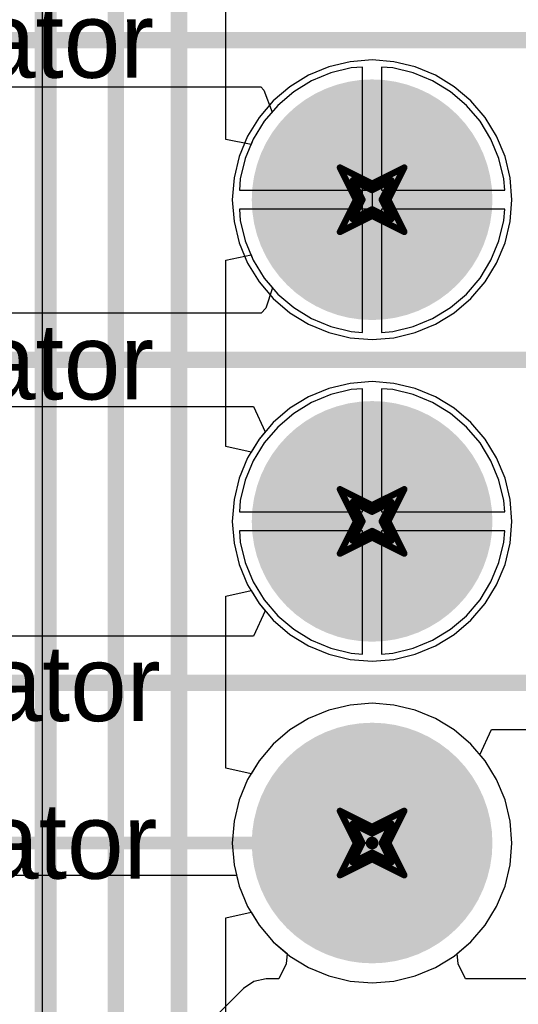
# Model space of a CAD drawing. Header units: millimetres. Extents: x 138 to 555, y 26 to 334.
# Tile 83 of 256: x 340 to 344, y 103 to 111. Entities that reach past the tile are written whole.
import ezdxf

# ---------------------------------------------------------------- set-up
doc = ezdxf.new("R2010")
doc.units = ezdxf.units.MM
for name, color, linetype in [('BottomLayer', 5, 'Continuous'), ('BottomSolder', 6, 'Continuous'), ('DrillDrawing', 1, 'Continuous'), ('Mechanical27', 56, 'Continuous'), ('MidLayer1', 16, 'Continuous'), ('MidLayer2', 76, 'Continuous'), ('MidLayer3', 90, 'Continuous'), ('MidLayer4', 156, 'Continuous'), ('MultiLayer', 9, 'Continuous'), ('PadHoleLayer', 156, 'Continuous'), ('TopLayer', 1, 'Continuous'), ('TopOverlay', 2, 'Continuous'), ('TopSolder', 216, 'Continuous')]:
    doc.layers.add(name, color=color, linetype=linetype)

# ---------------------------------------------------------------- blocks, each defined once
blk = doc.blocks.new('CON_SAMTEC_TST_117_01_T_D_519')
at = {"layer": 'BottomLayer', "const_width": 0.9}
for points in [[(9.71, 1.27, 1), (10.61, 1.27, 1)], [(12.25, 1.27, 1), (13.15, 1.27, 1)], [(14.79, 1.27, 1), (15.69, 1.27, 1)]]:
    blk.add_lwpolyline(points, format="xyb", close=True, dxfattribs=at)
at = {"layer": 'BottomSolder', "const_width": 0.95}
for points in [[(9.685, 1.27, 1), (10.635, 1.27, 1)], [(12.225, 1.27, 1), (13.175, 1.27, 1)], [(14.765, 1.27, 1), (15.715, 1.27, 1)]]:
    blk.add_lwpolyline(points, format="xyb", close=True, dxfattribs=at)
at = {"layer": 'Mechanical27', "const_width": 0.01}
blk.add_lwpolyline([(-24.8285, 3.8735), (24.8285, 3.8735)], dxfattribs=at)
at = {"layer": 'MidLayer1', "const_width": 0.9}
for points in [[(9.71, 1.27, 1), (10.61, 1.27, 1)], [(12.25, 1.27, 1), (13.15, 1.27, 1)], [(14.79, 1.27, 1), (15.69, 1.27, 1)]]:
    blk.add_lwpolyline(points, format="xyb", close=True, dxfattribs=at)
at = {"layer": 'MidLayer2', "const_width": 0.9}
for points in [[(9.71, 1.27, 1), (10.61, 1.27, 1)], [(12.25, 1.27, 1), (13.15, 1.27, 1)], [(14.79, 1.27, 1), (15.69, 1.27, 1)]]:
    blk.add_lwpolyline(points, format="xyb", close=True, dxfattribs=at)
at = {"layer": 'MidLayer3', "const_width": 0.9}
for points in [[(9.71, 1.27, 1), (10.61, 1.27, 1)], [(12.25, 1.27, 1), (13.15, 1.27, 1)], [(14.79, 1.27, 1), (15.69, 1.27, 1)]]:
    blk.add_lwpolyline(points, format="xyb", close=True, dxfattribs=at)
at = {"layer": 'MidLayer4', "const_width": 0.9}
for points in [[(9.71, 1.27, 1), (10.61, 1.27, 1)], [(12.25, 1.27, 1), (13.15, 1.27, 1)], [(14.79, 1.27, 1), (15.69, 1.27, 1)]]:
    blk.add_lwpolyline(points, format="xyb", close=True, dxfattribs=at)
at = {"layer": 'MultiLayer', "const_width": 0.9}
for points in [[(9.71, 1.27, 1), (10.61, 1.27, 1)], [(12.25, 1.27, 1), (13.15, 1.27, 1)], [(14.79, 1.27, 1), (15.69, 1.27, 1)]]:
    blk.add_lwpolyline(points, format="xyb", close=True, dxfattribs=at)
at = {"layer": 'PadHoleLayer', "const_width": 0.55}
for points in [[(9.885, 1.27, 1), (10.435, 1.27, 1)], [(12.425, 1.27, 1), (12.975, 1.27, 1)], [(14.965, 1.27, 1), (15.515, 1.27, 1)]]:
    blk.add_lwpolyline(points, format="xyb", close=True, dxfattribs=at)
at = {"layer": 'TopLayer', "const_width": 0.9}
for points in [[(9.71, 1.27, 1), (10.61, 1.27, 1)], [(12.25, 1.27, 1), (13.15, 1.27, 1)], [(14.79, 1.27, 1), (15.69, 1.27, 1)]]:
    blk.add_lwpolyline(points, format="xyb", close=True, dxfattribs=at)
at = {"layer": 'TopOverlay', "const_width": 0.12}
blk.add_lwpolyline([(-24.8285, 3.8735), (24.8285, 3.8735)], dxfattribs=at)
at = {"layer": 'TopSolder', "const_width": 0.95}
for points in [[(9.685, 1.27, 1), (10.635, 1.27, 1)], [(12.225, 1.27, 1), (13.175, 1.27, 1)], [(14.765, 1.27, 1), (15.715, 1.27, 1)]]:
    blk.add_lwpolyline(points, format="xyb", close=True, dxfattribs=at)

msp = doc.modelspace()

# ---------------------------------------------------------------- linework, layer by layer
at = {"layer": 'BottomLayer'}
for p, q in [((341.7446, 109.6984), (341.7446, 111.2864)), ((342.7357, 110.2627), (342.575, 110.2241)), ((342.8254, 110.2697), (342.7357, 110.2627)), ((342.8254, 109.2224), (342.8254, 110.2697)), ((343.0652, 110.2627), (342.9754, 110.2697)), ((342.9754, 110.2697), (342.9754, 109.2974)), ((343.2259, 110.2241), (343.0652, 110.2627)), ((342.575, 110.2241), (342.4223, 110.1608)), ((343.3786, 110.1608), (343.2259, 110.2241)), ((342.4223, 110.1608), (342.2814, 110.0745)), ((343.5195, 110.0745), (343.3786, 110.1608)), ((342.2814, 110.0745), (342.1557, 109.9671)), ((343.6452, 109.9671), (343.5195, 110.0745)), ((342.1557, 109.9671), (342.0484, 109.8415)), ((343.7525, 109.8415), (343.6452, 109.9671)), ((342.0484, 109.8415), (341.962, 109.7006)), ((343.8389, 109.7006), (343.7525, 109.8415)), ((341.9446, 109.6586), (341.7446, 109.6984)), ((341.962, 109.7006), (341.9446, 109.6586)), ((343.9022, 109.5479), (343.8389, 109.7006)), ((343.9407, 109.3872), (343.9022, 109.5479)), ((343.9478, 109.2974), (343.9407, 109.3872)), ((342.9754, 109.2974), (343.9478, 109.2974)), ((342.8254, 108.175), (342.8254, 109.2224)), ((343.9478, 109.1474), (342.9754, 109.1474)), ((342.9754, 109.1474), (342.9754, 108.175)), ((343.9407, 109.0576), (343.9478, 109.1474)), ((343.9022, 108.8969), (343.9407, 109.0576)), ((343.8389, 108.7442), (343.9022, 108.8969)), ((341.7446, 108.7464), (341.9446, 108.7862)), ((341.9446, 108.7862), (341.962, 108.7442)), ((341.7446, 107.2742), (341.7446, 108.7464)), ((341.962, 108.7442), (342.0484, 108.6033)), ((343.7525, 108.6033), (343.8389, 108.7442)), ((342.0484, 108.6033), (342.1557, 108.4776)), ((343.6452, 108.4776), (343.7525, 108.6033)), ((342.1557, 108.4776), (342.2814, 108.3703)), ((343.5195, 108.3703), (343.6452, 108.4776)), ((342.2814, 108.3703), (342.4223, 108.2839)), ((343.3786, 108.2839), (343.5195, 108.3703)), ((342.4223, 108.2839), (342.575, 108.2207)), ((343.2259, 108.2207), (343.3786, 108.2839)), ((342.575, 108.2207), (342.7357, 108.1821)), ((342.7357, 108.1821), (342.8254, 108.175)), ((342.9754, 108.175), (343.0652, 108.1821)), ((343.0652, 108.1821), (343.2259, 108.2207)), ((342.7278, 107.7722), (342.5595, 107.7318)), ((342.9005, 107.7858), (342.7278, 107.7722)), ((343.0731, 107.7722), (342.9005, 107.7858)), ((343.2414, 107.7318), (343.0731, 107.7722)), ((342.5595, 107.7318), (342.3995, 107.6655)), ((343.4014, 107.6655), (343.2414, 107.7318)), ((342.3995, 107.6655), (342.2519, 107.5751)), ((343.549, 107.5751), (343.4014, 107.6655)), ((342.2519, 107.5751), (342.1202, 107.4626)), ((343.6807, 107.4626), (343.549, 107.5751)), ((342.1202, 107.4626), (342.0078, 107.331)), ((343.7931, 107.331), (343.6807, 107.4626)), ((342.0078, 107.331), (341.9446, 107.2279)), ((343.8836, 107.1833), (343.7931, 107.331)), ((341.9446, 107.2279), (341.7446, 107.2742)), ((343.9499, 107.0234), (343.8836, 107.1833)), ((343.9903, 106.855), (343.9499, 107.0234)), ((344.0039, 106.6824), (343.9903, 106.855)), ((343.9903, 106.5098), (344.0039, 106.6824)), ((343.9499, 106.3414), (343.9903, 106.5098)), ((343.8836, 106.1815), (343.9499, 106.3414)), ((341.7446, 106.0906), (341.9446, 106.1369)), ((341.9446, 106.1369), (342.0078, 106.0338)), ((343.7931, 106.0338), (343.8836, 106.1815)), ((341.7446, 104.7342), (341.7446, 106.0906)), ((342.0078, 106.0338), (342.1202, 105.9022)), ((343.6807, 105.9022), (343.7931, 106.0338)), ((342.1202, 105.9022), (342.2519, 105.7897)), ((343.549, 105.7897), (343.6807, 105.9022)), ((342.2519, 105.7897), (342.3995, 105.6993)), ((343.4014, 105.6993), (343.549, 105.7897)), ((342.3995, 105.6993), (342.5595, 105.633)), ((343.2414, 105.633), (343.4014, 105.6993)), ((342.5595, 105.633), (342.7278, 105.5926)), ((342.7278, 105.5926), (342.9005, 105.579)), ((342.9005, 105.579), (343.0731, 105.5926)), ((343.0731, 105.5926), (343.2414, 105.633)), ((342.7278, 105.2322), (342.5595, 105.1918)), ((342.9005, 105.2458), (342.7278, 105.2322)), ((343.0731, 105.2322), (342.9005, 105.2458)), ((343.2414, 105.1918), (343.0731, 105.2322)), ((342.3995, 105.1255), (342.2519, 105.0351)), ((342.5595, 105.1918), (342.3995, 105.1255)), ((343.4014, 105.1255), (343.2414, 105.1918)), ((343.549, 105.0351), (343.4014, 105.1255)), ((342.2519, 105.0351), (342.1202, 104.9226)), ((343.6807, 104.9226), (343.549, 105.0351)), ((342.1202, 104.9226), (342.0078, 104.791)), ((343.7931, 104.791), (343.6807, 104.9226)), ((341.9446, 104.6879), (341.7446, 104.7342)), ((342.0078, 104.791), (341.9446, 104.6879)), ((343.8836, 104.6433), (343.7931, 104.791)), ((343.9499, 104.4834), (343.8836, 104.6433)), ((343.9903, 104.315), (343.9499, 104.4834)), ((344.0039, 104.1424), (343.9903, 104.315)), ((343.9903, 103.9698), (344.0039, 104.1424)), ((343.9499, 103.8014), (343.9903, 103.9698)), ((343.8836, 103.6415), (343.9499, 103.8014)), ((341.7446, 103.5506), (341.9446, 103.5969)), ((341.9446, 103.5969), (342.0078, 103.4938)), ((343.7931, 103.4938), (343.8836, 103.6415)), ((341.7446, 102.0784), (341.7446, 103.5506)), ((342.0078, 103.4938), (342.1202, 103.3622)), ((343.6807, 103.3622), (343.7931, 103.4938)), ((342.1202, 103.3622), (342.2519, 103.2497)), ((343.549, 103.2497), (343.6807, 103.3622)), ((342.2519, 103.2497), (342.3995, 103.1593)), ((343.4014, 103.1593), (343.549, 103.2497)), ((342.3995, 103.1593), (342.5595, 103.093)), ((343.2414, 103.093), (343.4014, 103.1593)), ((342.5595, 103.093), (342.7278, 103.0526)), ((342.7278, 103.0526), (342.9005, 103.039)), ((342.9005, 103.039), (343.0731, 103.0526)), ((343.0731, 103.0526), (343.2414, 103.093))]:
    msp.add_line(p, q, dxfattribs=at)
at = {"layer": 'BottomLayer', "const_width": 0.13}
for points in [[(340.3459, 91.9588), (340.3459, 126.6353)], [(340.8769, 93.5957), (340.8769, 126.2811)], [(341.3765, 95.8438), (341.3765, 125.9243)]]:
    msp.add_lwpolyline(points, dxfattribs=at)
at = {"layer": 'DrillDrawing', "const_width": 0.0508}
for points in [[(342.6465, 109.4764), (342.9005, 109.3494)], [(342.6465, 109.4764), (342.7735, 109.2224)], [(342.9005, 109.3494), (343.1545, 109.4764)], [(343.0275, 109.2224), (343.1545, 109.4764)], [(342.7481, 109.3748), (342.9005, 109.2986)], [(342.7481, 109.3748), (342.8243, 109.2224)], [(342.9005, 109.2986), (343.0529, 109.3748)], [(342.9767, 109.2224), (343.0529, 109.3748)], [(342.6465, 108.9684), (342.7735, 109.2224)], [(342.7481, 109.07), (342.8243, 109.2224)], [(342.9767, 109.2224), (343.0529, 109.07)], [(343.0275, 109.2224), (343.1545, 108.9684)], [(342.7481, 109.07), (342.9005, 109.1462)], [(342.9005, 109.1462), (343.0529, 109.07)], [(342.6465, 108.9684), (342.9005, 109.0954)], [(342.9005, 109.0954), (343.1545, 108.9684)], [(342.6465, 106.9364), (342.9005, 106.8094)], [(342.6465, 106.9364), (342.7735, 106.6824)], [(342.9005, 106.8094), (343.1545, 106.9364)], [(343.0275, 106.6824), (343.1545, 106.9364)], [(342.7481, 106.8348), (342.9005, 106.7586)], [(342.7481, 106.8348), (342.8243, 106.6824)], [(342.9005, 106.7586), (343.0529, 106.8348)], [(342.9767, 106.6824), (343.0529, 106.8348)], [(342.6465, 106.4284), (342.7735, 106.6824)], [(342.7481, 106.53), (342.8243, 106.6824)], [(342.9767, 106.6824), (343.0529, 106.53)], [(343.0275, 106.6824), (343.1545, 106.4284)], [(342.7481, 106.53), (342.9005, 106.6062)], [(342.9005, 106.6062), (343.0529, 106.53)], [(342.6465, 106.4284), (342.9005, 106.5554)], [(342.9005, 106.5554), (343.1545, 106.4284)], [(342.6465, 104.3964), (342.9005, 104.2694)], [(342.6465, 104.3964), (342.7735, 104.1424)], [(342.9005, 104.2694), (343.1545, 104.3964)], [(343.0275, 104.1424), (343.1545, 104.3964)], [(342.7481, 104.2948), (342.9005, 104.2186)], [(342.7481, 104.2948), (342.8243, 104.1424)], [(342.9005, 104.2186), (343.0529, 104.2948)], [(342.9767, 104.1424), (343.0529, 104.2948)], [(342.6465, 103.8884), (342.7735, 104.1424)], [(342.7481, 103.99), (342.8243, 104.1424)], [(342.9767, 104.1424), (343.0529, 103.99)], [(343.0275, 104.1424), (343.1545, 103.8884)], [(342.6465, 103.8884), (342.9005, 104.0154)], [(342.7481, 103.99), (342.9005, 104.0662)], [(342.9005, 104.0662), (343.0529, 103.99)], [(342.9005, 104.0154), (343.1545, 103.8884)]]:
    msp.add_lwpolyline(points, dxfattribs=at)
at = {"layer": 'DrillDrawing', "const_width": 0.0254}
for points in [[(342.6338, 109.4764, 1), (342.6592, 109.4764, 1)], [(342.6338, 109.4764, 1), (342.6592, 109.4764, 1)], [(343.1418, 109.4764, 1), (343.1672, 109.4764, 1)], [(343.1418, 109.4764, 1), (343.1672, 109.4764, 1)], [(342.7354, 109.3748, 1), (342.7608, 109.3748, 1)], [(342.7354, 109.3748, 1), (342.7608, 109.3748, 1)], [(343.0402, 109.3748, 1), (343.0656, 109.3748, 1)], [(343.0402, 109.3748, 1), (343.0656, 109.3748, 1)], [(342.8878, 109.3494, 1), (342.9132, 109.3494, 1)], [(342.8878, 109.3494, 1), (342.9132, 109.3494, 1)], [(342.8878, 109.2986, 1), (342.9132, 109.2986, 1)], [(342.8878, 109.2986, 1), (342.9132, 109.2986, 1)], [(342.7608, 109.2224, 1), (342.7862, 109.2224, 1)], [(342.7608, 109.2224, 1), (342.7862, 109.2224, 1)], [(342.8116, 109.2224, 1), (342.837, 109.2224, 1)], [(342.8116, 109.2224, 1), (342.837, 109.2224, 1)], [(342.964, 109.2224, 1), (342.9894, 109.2224, 1)], [(342.964, 109.2224, 1), (342.9894, 109.2224, 1)], [(343.0148, 109.2224, 1), (343.0402, 109.2224, 1)], [(343.0148, 109.2224, 1), (343.0402, 109.2224, 1)], [(342.8878, 109.1462, 1), (342.9132, 109.1462, 1)], [(342.8878, 109.1462, 1), (342.9132, 109.1462, 1)], [(342.7354, 109.07, 1), (342.7608, 109.07, 1)], [(342.7354, 109.07, 1), (342.7608, 109.07, 1)], [(342.8878, 109.0954, 1), (342.9132, 109.0954, 1)], [(342.8878, 109.0954, 1), (342.9132, 109.0954, 1)], [(343.0402, 109.07, 1), (343.0656, 109.07, 1)], [(343.0402, 109.07, 1), (343.0656, 109.07, 1)], [(342.6338, 108.9684, 1), (342.6592, 108.9684, 1)], [(342.6338, 108.9684, 1), (342.6592, 108.9684, 1)], [(343.1418, 108.9684, 1), (343.1672, 108.9684, 1)], [(343.1418, 108.9684, 1), (343.1672, 108.9684, 1)], [(342.6338, 106.9364, 1), (342.6592, 106.9364, 1)], [(342.6338, 106.9364, 1), (342.6592, 106.9364, 1)], [(343.1418, 106.9364, 1), (343.1672, 106.9364, 1)], [(343.1418, 106.9364, 1), (343.1672, 106.9364, 1)], [(342.7354, 106.8348, 1), (342.7608, 106.8348, 1)], [(342.7354, 106.8348, 1), (342.7608, 106.8348, 1)], [(342.8878, 106.8094, 1), (342.9132, 106.8094, 1)], [(342.8878, 106.8094, 1), (342.9132, 106.8094, 1)], [(343.0402, 106.8348, 1), (343.0656, 106.8348, 1)], [(343.0402, 106.8348, 1), (343.0656, 106.8348, 1)], [(342.8878, 106.7586, 1), (342.9132, 106.7586, 1)], [(342.8878, 106.7586, 1), (342.9132, 106.7586, 1)], [(342.7608, 106.6824, 1), (342.7862, 106.6824, 1)], [(342.7608, 106.6824, 1), (342.7862, 106.6824, 1)], [(342.8116, 106.6824, 1), (342.837, 106.6824, 1)], [(342.8116, 106.6824, 1), (342.837, 106.6824, 1)], [(342.964, 106.6824, 1), (342.9894, 106.6824, 1)], [(342.964, 106.6824, 1), (342.9894, 106.6824, 1)], [(343.0148, 106.6824, 1), (343.0402, 106.6824, 1)], [(343.0148, 106.6824, 1), (343.0402, 106.6824, 1)], [(342.8878, 106.6062, 1), (342.9132, 106.6062, 1)], [(342.8878, 106.6062, 1), (342.9132, 106.6062, 1)], [(342.7354, 106.53, 1), (342.7608, 106.53, 1)], [(342.7354, 106.53, 1), (342.7608, 106.53, 1)], [(342.8878, 106.5554, 1), (342.9132, 106.5554, 1)], [(342.8878, 106.5554, 1), (342.9132, 106.5554, 1)], [(343.0402, 106.53, 1), (343.0656, 106.53, 1)], [(343.0402, 106.53, 1), (343.0656, 106.53, 1)], [(342.6338, 106.4284, 1), (342.6592, 106.4284, 1)], [(342.6338, 106.4284, 1), (342.6592, 106.4284, 1)], [(343.1418, 106.4284, 1), (343.1672, 106.4284, 1)], [(343.1418, 106.4284, 1), (343.1672, 106.4284, 1)], [(342.6338, 104.3964, 1), (342.6592, 104.3964, 1)], [(342.6338, 104.3964, 1), (342.6592, 104.3964, 1)], [(343.1418, 104.3964, 1), (343.1672, 104.3964, 1)], [(343.1418, 104.3964, 1), (343.1672, 104.3964, 1)], [(342.7354, 104.2948, 1), (342.7608, 104.2948, 1)], [(342.7354, 104.2948, 1), (342.7608, 104.2948, 1)], [(342.8878, 104.2694, 1), (342.9132, 104.2694, 1)], [(342.8878, 104.2694, 1), (342.9132, 104.2694, 1)], [(343.0402, 104.2948, 1), (343.0656, 104.2948, 1)], [(343.0402, 104.2948, 1), (343.0656, 104.2948, 1)], [(342.8878, 104.2186, 1), (342.9132, 104.2186, 1)], [(342.8878, 104.2186, 1), (342.9132, 104.2186, 1)], [(342.7608, 104.1424, 1), (342.7862, 104.1424, 1)], [(342.7608, 104.1424, 1), (342.7862, 104.1424, 1)], [(342.8116, 104.1424, 1), (342.837, 104.1424, 1)], [(342.8116, 104.1424, 1), (342.837, 104.1424, 1)], [(342.964, 104.1424, 1), (342.9894, 104.1424, 1)], [(342.964, 104.1424, 1), (342.9894, 104.1424, 1)], [(343.0148, 104.1424, 1), (343.0402, 104.1424, 1)], [(343.0148, 104.1424, 1), (343.0402, 104.1424, 1)], [(342.8878, 104.0662, 1), (342.9132, 104.0662, 1)], [(342.8878, 104.0662, 1), (342.9132, 104.0662, 1)], [(342.8878, 104.0154, 1), (342.9132, 104.0154, 1)], [(342.8878, 104.0154, 1), (342.9132, 104.0154, 1)], [(342.7354, 103.99, 1), (342.7608, 103.99, 1)], [(342.7354, 103.99, 1), (342.7608, 103.99, 1)], [(343.0402, 103.99, 1), (343.0656, 103.99, 1)], [(343.0402, 103.99, 1), (343.0656, 103.99, 1)], [(342.6338, 103.8884, 1), (342.6592, 103.8884, 1)], [(342.6338, 103.8884, 1), (342.6592, 103.8884, 1)], [(343.1418, 103.8884, 1), (343.1672, 103.8884, 1)], [(343.1418, 103.8884, 1), (343.1672, 103.8884, 1)]]:
    msp.add_lwpolyline(points, format="xyb", close=True, dxfattribs=at)
at = {"layer": 'MidLayer1'}
for p, q in [((342.5595, 110.2718), (342.3995, 110.2055)), ((342.7278, 110.3122), (342.5595, 110.2718)), ((342.9005, 110.3258), (342.7278, 110.3122)), ((343.0731, 110.3122), (342.9005, 110.3258)), ((343.2414, 110.2718), (343.0731, 110.3122)), ((343.4014, 110.2055), (343.2414, 110.2718)), ((342.3995, 110.2055), (342.2519, 110.1151)), ((343.549, 110.1151), (343.4014, 110.2055)), ((342.2519, 110.1151), (342.1202, 110.0026)), ((343.6807, 110.0026), (343.549, 110.1151)), ((342.1202, 110.0026), (342.0078, 109.871)), ((343.7931, 109.871), (343.6807, 110.0026)), ((342.0078, 109.871), (341.9173, 109.7233)), ((343.8836, 109.7233), (343.7931, 109.871)), ((341.9173, 109.7233), (341.8511, 109.5634)), ((343.9499, 109.5634), (343.8836, 109.7233)), ((341.8511, 109.5634), (341.8106, 109.395)), ((343.9903, 109.395), (343.9499, 109.5634)), ((341.8106, 109.395), (341.7971, 109.2224)), ((344.0039, 109.2224), (343.9903, 109.395)), ((341.7971, 109.2224), (341.8106, 109.0498)), ((343.9903, 109.0498), (344.0039, 109.2224)), ((341.8106, 109.0498), (341.8511, 108.8814)), ((343.9499, 108.8814), (343.9903, 109.0498)), ((341.8511, 108.8814), (341.9173, 108.7215)), ((343.8836, 108.7215), (343.9499, 108.8814)), ((341.9173, 108.7215), (342.0078, 108.5738)), ((343.7931, 108.5738), (343.8836, 108.7215)), ((342.0078, 108.5738), (342.1202, 108.4422)), ((343.6807, 108.4422), (343.7931, 108.5738)), ((342.1202, 108.4422), (342.2519, 108.3297)), ((343.549, 108.3297), (343.6807, 108.4422)), ((342.2519, 108.3297), (342.3995, 108.2393)), ((343.4014, 108.2393), (343.549, 108.3297)), ((342.3995, 108.2393), (342.5595, 108.173)), ((343.2414, 108.173), (343.4014, 108.2393)), ((342.5595, 108.173), (342.7278, 108.1326)), ((343.0731, 108.1326), (343.2414, 108.173)), ((342.7278, 108.1326), (342.9005, 108.119)), ((342.9005, 108.119), (343.0731, 108.1326)), ((342.7278, 107.7722), (342.5595, 107.7318)), ((342.9005, 107.7858), (342.7278, 107.7722)), ((343.0731, 107.7722), (342.9005, 107.7858)), ((343.2414, 107.7318), (343.0731, 107.7722)), ((342.5595, 107.7318), (342.3995, 107.6655)), ((343.4014, 107.6655), (343.2414, 107.7318)), ((342.3995, 107.6655), (342.2519, 107.5751)), ((343.549, 107.5751), (343.4014, 107.6655)), ((342.2519, 107.5751), (342.1202, 107.4626)), ((343.6807, 107.4626), (343.549, 107.5751)), ((342.1202, 107.4626), (342.0078, 107.331)), ((343.7931, 107.331), (343.6807, 107.4626)), ((342.0078, 107.331), (341.9173, 107.1833)), ((343.8836, 107.1833), (343.7931, 107.331)), ((341.9173, 107.1833), (341.8511, 107.0234)), ((343.9499, 107.0234), (343.8836, 107.1833)), ((341.8511, 107.0234), (341.8106, 106.855)), ((343.9903, 106.855), (343.9499, 107.0234)), ((341.8106, 106.855), (341.7971, 106.6824)), ((344.0039, 106.6824), (343.9903, 106.855)), ((341.7971, 106.6824), (341.8106, 106.5098)), ((343.9903, 106.5098), (344.0039, 106.6824)), ((341.8106, 106.5098), (341.8511, 106.3414)), ((343.9499, 106.3414), (343.9903, 106.5098)), ((341.8511, 106.3414), (341.9173, 106.1815)), ((343.8836, 106.1815), (343.9499, 106.3414)), ((341.9173, 106.1815), (342.0078, 106.0338)), ((343.7931, 106.0338), (343.8836, 106.1815)), ((342.0078, 106.0338), (342.1202, 105.9022)), ((343.6807, 105.9022), (343.7931, 106.0338)), ((342.1202, 105.9022), (342.2519, 105.7897)), ((343.549, 105.7897), (343.6807, 105.9022)), ((342.2519, 105.7897), (342.3995, 105.6993)), ((343.4014, 105.6993), (343.549, 105.7897)), ((342.3995, 105.6993), (342.5595, 105.633)), ((343.2414, 105.633), (343.4014, 105.6993)), ((342.5595, 105.633), (342.7278, 105.5926)), ((342.7278, 105.5926), (342.9005, 105.579)), ((342.9005, 105.579), (343.0731, 105.5926)), ((343.0731, 105.5926), (343.2414, 105.633)), ((342.7278, 105.2322), (342.5595, 105.1918)), ((342.9005, 105.2458), (342.7278, 105.2322)), ((343.0731, 105.2322), (342.9005, 105.2458)), ((343.2414, 105.1918), (343.0731, 105.2322)), ((342.3995, 105.1255), (342.2519, 105.0351)), ((342.5595, 105.1918), (342.3995, 105.1255)), ((343.4014, 105.1255), (343.2414, 105.1918)), ((343.549, 105.0351), (343.4014, 105.1255)), ((342.2519, 105.0351), (342.1202, 104.9226)), ((343.6807, 104.9226), (343.549, 105.0351)), ((342.1202, 104.9226), (342.0078, 104.791)), ((343.7931, 104.791), (343.6807, 104.9226)), ((342.0078, 104.791), (341.9173, 104.6433)), ((343.8836, 104.6433), (343.7931, 104.791)), ((341.9173, 104.6433), (341.8511, 104.4834)), ((343.9499, 104.4834), (343.8836, 104.6433)), ((341.8511, 104.4834), (341.8106, 104.315)), ((343.9903, 104.315), (343.9499, 104.4834)), ((341.8106, 104.315), (341.7971, 104.1424)), ((344.0039, 104.1424), (343.9903, 104.315)), ((341.7971, 104.1424), (341.8106, 103.9698)), ((343.9903, 103.9698), (344.0039, 104.1424)), ((341.8106, 103.9698), (341.8511, 103.8014)), ((343.9499, 103.8014), (343.9903, 103.9698)), ((341.8511, 103.8014), (341.9173, 103.6415)), ((343.8836, 103.6415), (343.9499, 103.8014)), ((341.9173, 103.6415), (342.0078, 103.4938)), ((343.7931, 103.4938), (343.8836, 103.6415)), ((342.0078, 103.4938), (342.1202, 103.3622)), ((343.6807, 103.3622), (343.7931, 103.4938)), ((342.1202, 103.3622), (342.2519, 103.2497)), ((343.549, 103.2497), (343.6807, 103.3622)), ((342.2519, 103.2497), (342.3995, 103.1593)), ((343.4014, 103.1593), (343.549, 103.2497)), ((342.3995, 103.1593), (342.5595, 103.093)), ((343.2414, 103.093), (343.4014, 103.1593)), ((342.5595, 103.093), (342.7278, 103.0526)), ((342.7278, 103.0526), (342.9005, 103.039)), ((342.9005, 103.039), (343.0731, 103.0526)), ((343.0731, 103.0526), (343.2414, 103.093))]:
    msp.add_line(p, q, dxfattribs=at)
at = {"layer": 'MidLayer2'}
for p, q in [((342.7357, 110.2627), (342.575, 110.2241)), ((342.8254, 110.2697), (342.7357, 110.2627)), ((342.8254, 109.2974), (342.8254, 110.2697)), ((343.0652, 110.2627), (342.9754, 110.2697)), ((342.9754, 110.2697), (342.9754, 109.2974)), ((343.2259, 110.2241), (343.0652, 110.2627)), ((342.575, 110.2241), (342.4223, 110.1608)), ((343.3786, 110.1608), (343.2259, 110.2241)), ((342.4223, 110.1608), (342.2814, 110.0745)), ((343.5195, 110.0745), (343.3786, 110.1608)), ((342.2814, 110.0745), (342.1557, 109.9671)), ((343.6452, 109.9671), (343.5195, 110.0745)), ((342.1557, 109.9671), (342.0484, 109.8415)), ((343.7525, 109.8415), (343.6452, 109.9671)), ((342.0484, 109.8415), (341.962, 109.7006)), ((343.8389, 109.7006), (343.7525, 109.8415)), ((341.962, 109.7006), (341.8988, 109.5479)), ((343.9022, 109.5479), (343.8389, 109.7006)), ((341.8988, 109.5479), (341.8602, 109.3872)), ((343.9407, 109.3872), (343.9022, 109.5479)), ((341.8602, 109.3872), (341.8531, 109.2974)), ((343.9478, 109.2974), (343.9407, 109.3872)), ((341.8531, 109.2974), (342.8254, 109.2974)), ((342.9754, 109.2974), (343.9478, 109.2974)), ((342.8254, 109.1474), (341.8531, 109.1474)), ((341.8531, 109.1474), (341.8602, 109.0576)), ((342.8254, 108.175), (342.8254, 109.1474)), ((343.9478, 109.1474), (342.9754, 109.1474)), ((342.9754, 109.1474), (342.9754, 108.175)), ((343.9407, 109.0576), (343.9478, 109.1474)), ((341.8602, 109.0576), (341.8988, 108.8969)), ((343.9022, 108.8969), (343.9407, 109.0576)), ((341.8988, 108.8969), (341.962, 108.7442)), ((343.8389, 108.7442), (343.9022, 108.8969)), ((341.962, 108.7442), (342.0484, 108.6033)), ((343.7525, 108.6033), (343.8389, 108.7442)), ((342.0484, 108.6033), (342.1557, 108.4776)), ((343.6452, 108.4776), (343.7525, 108.6033)), ((342.1557, 108.4776), (342.2814, 108.3703)), ((343.5195, 108.3703), (343.6452, 108.4776)), ((342.2814, 108.3703), (342.4223, 108.2839)), ((343.3786, 108.2839), (343.5195, 108.3703)), ((342.4223, 108.2839), (342.575, 108.2207)), ((343.2259, 108.2207), (343.3786, 108.2839)), ((342.575, 108.2207), (342.7357, 108.1821)), ((342.7357, 108.1821), (342.8254, 108.175)), ((342.9754, 108.175), (343.0652, 108.1821)), ((343.0652, 108.1821), (343.2259, 108.2207)), ((342.7278, 107.7722), (342.5595, 107.7318)), ((342.9005, 107.7858), (342.7278, 107.7722)), ((343.0731, 107.7722), (342.9005, 107.7858)), ((343.2414, 107.7318), (343.0731, 107.7722)), ((342.5595, 107.7318), (342.3995, 107.6655)), ((343.4014, 107.6655), (343.2414, 107.7318)), ((342.3995, 107.6655), (342.2519, 107.5751)), ((343.549, 107.5751), (343.4014, 107.6655)), ((342.2519, 107.5751), (342.1202, 107.4626)), ((343.6807, 107.4626), (343.549, 107.5751)), ((342.1202, 107.4626), (342.0078, 107.331)), ((343.7931, 107.331), (343.6807, 107.4626)), ((342.0078, 107.331), (341.9173, 107.1833)), ((343.8836, 107.1833), (343.7931, 107.331)), ((341.9173, 107.1833), (341.8511, 107.0234)), ((343.9499, 107.0234), (343.8836, 107.1833)), ((341.8511, 107.0234), (341.8106, 106.855)), ((343.9903, 106.855), (343.9499, 107.0234)), ((341.8106, 106.855), (341.7971, 106.6824)), ((344.0039, 106.6824), (343.9903, 106.855)), ((341.7971, 106.6824), (341.8106, 106.5098)), ((343.9903, 106.5098), (344.0039, 106.6824)), ((341.8106, 106.5098), (341.8511, 106.3414)), ((343.9499, 106.3414), (343.9903, 106.5098)), ((341.8511, 106.3414), (341.9173, 106.1815)), ((343.8836, 106.1815), (343.9499, 106.3414)), ((341.9173, 106.1815), (342.0078, 106.0338)), ((343.7931, 106.0338), (343.8836, 106.1815)), ((342.0078, 106.0338), (342.1202, 105.9022)), ((343.6807, 105.9022), (343.7931, 106.0338)), ((342.1202, 105.9022), (342.2519, 105.7897)), ((343.549, 105.7897), (343.6807, 105.9022)), ((342.2519, 105.7897), (342.3995, 105.6993)), ((343.4014, 105.6993), (343.549, 105.7897)), ((342.3995, 105.6993), (342.5595, 105.633)), ((343.2414, 105.633), (343.4014, 105.6993)), ((342.5595, 105.633), (342.7278, 105.5926)), ((342.7278, 105.5926), (342.9005, 105.579)), ((342.9005, 105.579), (343.0731, 105.5926)), ((343.0731, 105.5926), (343.2414, 105.633)), ((342.7278, 105.2322), (342.5595, 105.1918)), ((342.9005, 105.2458), (342.7278, 105.2322)), ((343.0731, 105.2322), (342.9005, 105.2458)), ((343.2414, 105.1918), (343.0731, 105.2322)), ((342.3995, 105.1255), (342.2519, 105.0351)), ((342.5595, 105.1918), (342.3995, 105.1255)), ((343.4014, 105.1255), (343.2414, 105.1918)), ((343.549, 105.0351), (343.4014, 105.1255)), ((342.2519, 105.0351), (342.1202, 104.9226)), ((343.6807, 104.9226), (343.549, 105.0351)), ((342.1202, 104.9226), (342.0078, 104.791)), ((343.7931, 104.791), (343.6807, 104.9226)), ((342.0078, 104.791), (341.9173, 104.6433)), ((343.8836, 104.6433), (343.7931, 104.791)), ((341.9173, 104.6433), (341.8511, 104.4834)), ((343.9499, 104.4834), (343.8836, 104.6433)), ((341.8511, 104.4834), (341.8106, 104.315)), ((343.9903, 104.315), (343.9499, 104.4834)), ((341.8106, 104.315), (341.7971, 104.1424)), ((344.0039, 104.1424), (343.9903, 104.315)), ((341.7971, 104.1424), (341.8106, 103.9698)), ((343.9903, 103.9698), (344.0039, 104.1424)), ((341.8106, 103.9698), (341.8511, 103.8014)), ((343.9499, 103.8014), (343.9903, 103.9698)), ((341.8511, 103.8014), (341.9173, 103.6415)), ((343.8836, 103.6415), (343.9499, 103.8014)), ((341.9173, 103.6415), (342.0078, 103.4938)), ((343.7931, 103.4938), (343.8836, 103.6415)), ((342.0078, 103.4938), (342.1202, 103.3622)), ((343.6807, 103.3622), (343.7931, 103.4938)), ((342.1202, 103.3622), (342.2519, 103.2497)), ((343.549, 103.2497), (343.6807, 103.3622)), ((342.2519, 103.2497), (342.3995, 103.1593)), ((343.4014, 103.1593), (343.549, 103.2497)), ((342.3995, 103.1593), (342.5595, 103.093)), ((343.2414, 103.093), (343.4014, 103.1593)), ((342.5595, 103.093), (342.7278, 103.0526)), ((342.7278, 103.0526), (342.9005, 103.039)), ((342.9005, 103.039), (343.0731, 103.0526)), ((343.0731, 103.0526), (343.2414, 103.093))]:
    msp.add_line(p, q, dxfattribs=at)
at = {"layer": 'MidLayer3'}
for p, q in [((342.7357, 110.2627), (342.575, 110.2241)), ((342.8254, 110.2697), (342.7357, 110.2627)), ((342.8254, 109.2974), (342.8254, 110.2697)), ((343.0652, 110.2627), (342.9754, 110.2697)), ((342.9754, 110.2697), (342.9754, 109.2974)), ((343.2259, 110.2241), (343.0652, 110.2627)), ((342.575, 110.2241), (342.4223, 110.1608)), ((343.3786, 110.1608), (343.2259, 110.2241)), ((342.4223, 110.1608), (342.2814, 110.0745)), ((343.5195, 110.0745), (343.3786, 110.1608)), ((342.2814, 110.0745), (342.1557, 109.9671)), ((343.6452, 109.9671), (343.5195, 110.0745)), ((342.1557, 109.9671), (342.0484, 109.8415)), ((343.7525, 109.8415), (343.6452, 109.9671)), ((342.0484, 109.8415), (341.962, 109.7006)), ((343.8389, 109.7006), (343.7525, 109.8415)), ((341.962, 109.7006), (341.8988, 109.5479)), ((343.9022, 109.5479), (343.8389, 109.7006)), ((341.8988, 109.5479), (341.8602, 109.3872)), ((343.9407, 109.3872), (343.9022, 109.5479)), ((341.8602, 109.3872), (341.8531, 109.2974)), ((343.9478, 109.2974), (343.9407, 109.3872)), ((341.8531, 109.2974), (342.8254, 109.2974)), ((342.9754, 109.2974), (343.9478, 109.2974)), ((342.8254, 109.1474), (341.8531, 109.1474)), ((341.8531, 109.1474), (341.8602, 109.0576)), ((342.8254, 108.175), (342.8254, 109.1474)), ((343.9478, 109.1474), (342.9754, 109.1474)), ((342.9754, 109.1474), (342.9754, 108.175)), ((343.9407, 109.0576), (343.9478, 109.1474)), ((341.8602, 109.0576), (341.8988, 108.8969)), ((343.9022, 108.8969), (343.9407, 109.0576)), ((341.8988, 108.8969), (341.962, 108.7442)), ((343.8389, 108.7442), (343.9022, 108.8969)), ((341.962, 108.7442), (342.0484, 108.6033)), ((343.7525, 108.6033), (343.8389, 108.7442)), ((342.0484, 108.6033), (342.1557, 108.4776)), ((343.6452, 108.4776), (343.7525, 108.6033)), ((342.1557, 108.4776), (342.2814, 108.3703)), ((343.5195, 108.3703), (343.6452, 108.4776)), ((342.2814, 108.3703), (342.4223, 108.2839)), ((343.3786, 108.2839), (343.5195, 108.3703)), ((342.4223, 108.2839), (342.575, 108.2207)), ((343.2259, 108.2207), (343.3786, 108.2839)), ((342.575, 108.2207), (342.7357, 108.1821)), ((342.7357, 108.1821), (342.8254, 108.175)), ((342.9754, 108.175), (343.0652, 108.1821)), ((343.0652, 108.1821), (343.2259, 108.2207)), ((342.7278, 107.7722), (342.5595, 107.7318)), ((342.9005, 107.7858), (342.7278, 107.7722)), ((343.0731, 107.7722), (342.9005, 107.7858)), ((343.2414, 107.7318), (343.0731, 107.7722)), ((342.5595, 107.7318), (342.3995, 107.6655)), ((343.4014, 107.6655), (343.2414, 107.7318)), ((342.3995, 107.6655), (342.2519, 107.5751)), ((343.549, 107.5751), (343.4014, 107.6655)), ((342.2519, 107.5751), (342.1202, 107.4626)), ((343.6807, 107.4626), (343.549, 107.5751)), ((342.1202, 107.4626), (342.0078, 107.331)), ((343.7931, 107.331), (343.6807, 107.4626)), ((342.0078, 107.331), (341.9173, 107.1833)), ((343.8836, 107.1833), (343.7931, 107.331)), ((341.9173, 107.1833), (341.8511, 107.0234)), ((343.9499, 107.0234), (343.8836, 107.1833)), ((341.8511, 107.0234), (341.8106, 106.855)), ((343.9903, 106.855), (343.9499, 107.0234)), ((341.8106, 106.855), (341.7971, 106.6824)), ((344.0039, 106.6824), (343.9903, 106.855)), ((341.7971, 106.6824), (341.8106, 106.5098)), ((343.9903, 106.5098), (344.0039, 106.6824)), ((341.8106, 106.5098), (341.8511, 106.3414)), ((343.9499, 106.3414), (343.9903, 106.5098)), ((341.8511, 106.3414), (341.9173, 106.1815)), ((343.8836, 106.1815), (343.9499, 106.3414)), ((341.9173, 106.1815), (342.0078, 106.0338)), ((343.7931, 106.0338), (343.8836, 106.1815)), ((342.0078, 106.0338), (342.1202, 105.9022)), ((343.6807, 105.9022), (343.7931, 106.0338)), ((342.1202, 105.9022), (342.2519, 105.7897)), ((343.549, 105.7897), (343.6807, 105.9022)), ((342.2519, 105.7897), (342.3995, 105.6993)), ((343.4014, 105.6993), (343.549, 105.7897)), ((342.3995, 105.6993), (342.5595, 105.633)), ((343.2414, 105.633), (343.4014, 105.6993)), ((342.5595, 105.633), (342.7278, 105.5926)), ((342.7278, 105.5926), (342.9005, 105.579)), ((342.9005, 105.579), (343.0731, 105.5926)), ((343.0731, 105.5926), (343.2414, 105.633)), ((342.7278, 105.2322), (342.5595, 105.1918)), ((342.9005, 105.2458), (342.7278, 105.2322)), ((343.0731, 105.2322), (342.9005, 105.2458)), ((343.2414, 105.1918), (343.0731, 105.2322)), ((342.3995, 105.1255), (342.2519, 105.0351)), ((342.5595, 105.1918), (342.3995, 105.1255)), ((343.4014, 105.1255), (343.2414, 105.1918)), ((343.549, 105.0351), (343.4014, 105.1255)), ((342.2519, 105.0351), (342.1202, 104.9226)), ((343.6807, 104.9226), (343.549, 105.0351)), ((342.1202, 104.9226), (342.0078, 104.791)), ((343.7931, 104.791), (343.6807, 104.9226)), ((342.0078, 104.791), (341.9173, 104.6433)), ((343.8836, 104.6433), (343.7931, 104.791)), ((341.9173, 104.6433), (341.8511, 104.4834)), ((343.9499, 104.4834), (343.8836, 104.6433)), ((341.8511, 104.4834), (341.8106, 104.315)), ((343.9903, 104.315), (343.9499, 104.4834)), ((341.8106, 104.315), (341.7971, 104.1424)), ((344.0039, 104.1424), (343.9903, 104.315)), ((341.7971, 104.1424), (341.8106, 103.9698)), ((343.9903, 103.9698), (344.0039, 104.1424)), ((341.8106, 103.9698), (341.8511, 103.8014)), ((343.9499, 103.8014), (343.9903, 103.9698)), ((341.8511, 103.8014), (341.9173, 103.6415)), ((343.8836, 103.6415), (343.9499, 103.8014)), ((341.9173, 103.6415), (342.0078, 103.4938)), ((343.7931, 103.4938), (343.8836, 103.6415)), ((342.0078, 103.4938), (342.1202, 103.3622)), ((343.6807, 103.3622), (343.7931, 103.4938)), ((342.1202, 103.3622), (342.2519, 103.2497)), ((343.549, 103.2497), (343.6807, 103.3622)), ((342.2519, 103.2497), (342.3995, 103.1593)), ((343.4014, 103.1593), (343.549, 103.2497)), ((342.3995, 103.1593), (342.5595, 103.093)), ((343.2414, 103.093), (343.4014, 103.1593)), ((342.5595, 103.093), (342.7278, 103.0526)), ((342.7278, 103.0526), (342.9005, 103.039)), ((342.9005, 103.039), (343.0731, 103.0526)), ((343.0731, 103.0526), (343.2414, 103.093))]:
    msp.add_line(p, q, dxfattribs=at)
at = {"layer": 'MidLayer4'}
for p, q in [((342.5595, 110.2718), (342.3995, 110.2055)), ((342.7278, 110.3122), (342.5595, 110.2718)), ((342.9005, 110.3258), (342.7278, 110.3122)), ((343.0731, 110.3122), (342.9005, 110.3258)), ((343.2414, 110.2718), (343.0731, 110.3122)), ((343.4014, 110.2055), (343.2414, 110.2718)), ((342.3995, 110.2055), (342.2519, 110.1151)), ((343.549, 110.1151), (343.4014, 110.2055)), ((342.2519, 110.1151), (342.1202, 110.0026)), ((343.6807, 110.0026), (343.549, 110.1151)), ((342.1202, 110.0026), (342.0078, 109.871)), ((343.7931, 109.871), (343.6807, 110.0026)), ((342.0078, 109.871), (341.9173, 109.7233)), ((343.8836, 109.7233), (343.7931, 109.871)), ((341.9173, 109.7233), (341.8511, 109.5634)), ((343.9499, 109.5634), (343.8836, 109.7233)), ((341.8511, 109.5634), (341.8106, 109.395)), ((343.9903, 109.395), (343.9499, 109.5634)), ((341.8106, 109.395), (341.7971, 109.2224)), ((344.0039, 109.2224), (343.9903, 109.395)), ((341.7971, 109.2224), (341.8106, 109.0498)), ((343.9903, 109.0498), (344.0039, 109.2224)), ((341.8106, 109.0498), (341.8511, 108.8814)), ((343.9499, 108.8814), (343.9903, 109.0498)), ((341.8511, 108.8814), (341.9173, 108.7215)), ((343.8836, 108.7215), (343.9499, 108.8814)), ((341.9173, 108.7215), (342.0078, 108.5738)), ((343.7931, 108.5738), (343.8836, 108.7215)), ((342.0078, 108.5738), (342.1202, 108.4422)), ((343.6807, 108.4422), (343.7931, 108.5738)), ((342.1202, 108.4422), (342.2519, 108.3297)), ((343.549, 108.3297), (343.6807, 108.4422)), ((342.2519, 108.3297), (342.3995, 108.2393)), ((343.4014, 108.2393), (343.549, 108.3297)), ((342.3995, 108.2393), (342.5595, 108.173)), ((343.2414, 108.173), (343.4014, 108.2393)), ((342.5595, 108.173), (342.7278, 108.1326)), ((343.0731, 108.1326), (343.2414, 108.173)), ((342.7278, 108.1326), (342.9005, 108.119)), ((342.9005, 108.119), (343.0731, 108.1326)), ((342.7357, 107.7227), (342.575, 107.6841)), ((342.8254, 107.7297), (342.7357, 107.7227)), ((342.8254, 106.7574), (342.8254, 107.7297)), ((343.0652, 107.7227), (342.9754, 107.7297)), ((342.9754, 107.7297), (342.9754, 106.7574)), ((343.2259, 107.6841), (343.0652, 107.7227)), ((342.4223, 107.6208), (342.2814, 107.5345)), ((342.575, 107.6841), (342.4223, 107.6208)), ((343.3786, 107.6208), (343.2259, 107.6841)), ((343.5195, 107.5345), (343.3786, 107.6208)), ((342.2814, 107.5345), (342.1557, 107.4271)), ((343.6452, 107.4271), (343.5195, 107.5345)), ((342.1557, 107.4271), (342.0484, 107.3015)), ((343.7525, 107.3015), (343.6452, 107.4271)), ((342.0484, 107.3015), (341.962, 107.1606)), ((343.8389, 107.1606), (343.7525, 107.3015)), ((341.962, 107.1606), (341.8988, 107.0079)), ((343.9022, 107.0079), (343.8389, 107.1606)), ((341.8988, 107.0079), (341.8602, 106.8472)), ((343.9407, 106.8472), (343.9022, 107.0079)), ((341.8602, 106.8472), (341.8531, 106.7574)), ((343.9478, 106.7574), (343.9407, 106.8472)), ((341.8531, 106.7574), (342.8254, 106.7574)), ((342.9754, 106.7574), (343.9478, 106.7574)), ((342.8254, 106.6074), (341.8531, 106.6074)), ((341.8531, 106.6074), (341.8602, 106.5176)), ((342.8254, 105.635), (342.8254, 106.6074)), ((343.9478, 106.6074), (342.9754, 106.6074)), ((342.9754, 106.6074), (342.9754, 105.635)), ((343.9407, 106.5176), (343.9478, 106.6074)), ((341.8602, 106.5176), (341.8988, 106.3569)), ((343.9022, 106.3569), (343.9407, 106.5176)), ((341.8988, 106.3569), (341.962, 106.2042)), ((343.8389, 106.2042), (343.9022, 106.3569)), ((341.962, 106.2042), (342.0484, 106.0633)), ((343.7525, 106.0633), (343.8389, 106.2042)), ((342.0484, 106.0633), (342.1557, 105.9376)), ((343.6452, 105.9376), (343.7525, 106.0633)), ((342.1557, 105.9376), (342.2814, 105.8303)), ((343.5195, 105.8303), (343.6452, 105.9376)), ((342.2814, 105.8303), (342.4223, 105.7439)), ((343.3786, 105.7439), (343.5195, 105.8303)), ((342.4223, 105.7439), (342.575, 105.6807)), ((343.2259, 105.6807), (343.3786, 105.7439)), ((342.575, 105.6807), (342.7357, 105.6421)), ((343.0652, 105.6421), (343.2259, 105.6807)), ((342.7357, 105.6421), (342.8254, 105.635)), ((342.9754, 105.635), (343.0652, 105.6421)), ((342.7278, 105.2322), (342.5595, 105.1918)), ((342.9005, 105.2458), (342.7278, 105.2322)), ((343.0731, 105.2322), (342.9005, 105.2458)), ((343.2414, 105.1918), (343.0731, 105.2322)), ((342.3995, 105.1255), (342.2519, 105.0351)), ((342.5595, 105.1918), (342.3995, 105.1255)), ((343.4014, 105.1255), (343.2414, 105.1918)), ((343.549, 105.0351), (343.4014, 105.1255)), ((342.2519, 105.0351), (342.1202, 104.9226)), ((343.6807, 104.9226), (343.549, 105.0351)), ((342.1202, 104.9226), (342.0078, 104.791)), ((343.7931, 104.791), (343.6807, 104.9226)), ((342.0078, 104.791), (341.9173, 104.6433)), ((343.8836, 104.6433), (343.7931, 104.791)), ((341.9173, 104.6433), (341.8511, 104.4834)), ((343.9499, 104.4834), (343.8836, 104.6433)), ((341.8511, 104.4834), (341.8106, 104.315)), ((343.9903, 104.315), (343.9499, 104.4834)), ((341.8106, 104.315), (341.7971, 104.1424)), ((344.0039, 104.1424), (343.9903, 104.315)), ((341.7971, 104.1424), (341.8106, 103.9698)), ((343.9903, 103.9698), (344.0039, 104.1424)), ((341.8106, 103.9698), (341.8511, 103.8014)), ((343.9499, 103.8014), (343.9903, 103.9698)), ((341.8511, 103.8014), (341.9173, 103.6415)), ((343.8836, 103.6415), (343.9499, 103.8014)), ((341.9173, 103.6415), (342.0078, 103.4938)), ((343.7931, 103.4938), (343.8836, 103.6415)), ((342.0078, 103.4938), (342.1202, 103.3622)), ((343.6807, 103.3622), (343.7931, 103.4938)), ((342.1202, 103.3622), (342.2519, 103.2497)), ((343.549, 103.2497), (343.6807, 103.3622)), ((342.2519, 103.2497), (342.3995, 103.1593)), ((343.4014, 103.1593), (343.549, 103.2497)), ((342.3995, 103.1593), (342.5595, 103.093)), ((343.2414, 103.093), (343.4014, 103.1593)), ((342.5595, 103.093), (342.7278, 103.0526)), ((342.7278, 103.0526), (342.9005, 103.039)), ((342.9005, 103.039), (343.0731, 103.0526)), ((343.0731, 103.0526), (343.2414, 103.093))]:
    msp.add_line(p, q, dxfattribs=at)
at = {"layer": 'TopLayer'}
for p, q in [((339.1933, 110.1142), (342.0233, 110.1142)), ((342.0233, 110.1142), (342.047, 110.0878)), ((342.047, 110.0878), (342.1105, 109.9142)), ((342.1105, 109.9142), (342.0484, 109.8415)), ((342.0484, 109.8415), (341.962, 109.7006)), ((341.962, 109.7006), (341.8988, 109.5479)), ((341.8988, 109.5479), (341.8602, 109.3872)), ((341.8602, 109.3872), (341.8531, 109.2974)), ((341.8531, 109.2974), (342.9004, 109.2974)), ((342.9004, 109.2974), (342.9004, 109.1474)), ((342.9004, 109.1474), (341.8531, 109.1474)), ((341.8531, 109.1474), (341.8602, 109.0576)), ((341.8602, 109.0576), (341.8988, 108.8969)), ((341.8988, 108.8969), (341.962, 108.7442)), ((341.962, 108.7442), (342.0484, 108.6033)), ((342.0484, 108.6033), (342.1148, 108.5255)), ((342.1148, 108.5255), (342.0612, 108.367)), ((342.0258, 108.3255), (339.1933, 108.3255)), ((342.0612, 108.367), (342.0258, 108.3255)), ((339.1933, 107.5892), (341.9654, 107.5892)), ((341.9654, 107.5892), (342.0576, 107.3892)), ((342.0576, 107.3892), (342.0078, 107.331)), ((342.0078, 107.331), (341.9173, 107.1833)), ((341.9173, 107.1833), (341.8511, 107.0234)), ((341.8511, 107.0234), (341.8106, 106.855)), ((341.8106, 106.855), (341.7971, 106.6824)), ((341.7971, 106.6824), (341.8106, 106.5098)), ((341.8106, 106.5098), (341.8511, 106.3414)), ((341.8511, 106.3414), (341.9173, 106.1815)), ((341.9173, 106.1815), (342.0078, 106.0338)), ((342.0576, 105.9755), (341.9654, 105.7755)), ((342.0078, 106.0338), (342.0576, 105.9755)), ((341.9654, 105.7755), (339.1933, 105.7755)), ((343.7519, 104.8392), (343.8441, 105.0392)), ((343.8441, 105.0392), (344.1705, 105.0392)), ((343.7931, 104.791), (343.7519, 104.8392)), ((343.8836, 104.6433), (343.7931, 104.791)), ((343.9499, 104.4834), (343.8836, 104.6433)), ((343.9903, 104.315), (343.9499, 104.4834)), ((344.0039, 104.1424), (343.9903, 104.315)), ((343.9903, 103.9698), (344.0039, 104.1424)), ((343.9499, 103.8014), (343.9903, 103.9698)), ((339.0933, 103.8875), (341.8304, 103.8875)), ((341.8304, 103.8875), (341.8511, 103.8014)), ((341.8511, 103.8014), (341.9173, 103.6415)), ((343.8836, 103.6415), (343.9499, 103.8014)), ((341.9173, 103.6415), (342.0078, 103.4938)), ((343.7931, 103.4938), (343.8836, 103.6415)), ((342.0078, 103.4938), (342.1202, 103.3622)), ((343.6807, 103.3622), (343.7931, 103.4938)), ((342.1202, 103.3622), (342.2293, 103.269)), ((343.5716, 103.269), (343.6807, 103.3622)), ((342.2293, 103.269), (342.2215, 103.1872)), ((343.5794, 103.1872), (343.5716, 103.269)), ((342.2215, 103.1872), (342.1641, 103.069)), ((343.6369, 103.069), (343.5794, 103.1872)), ((341.9669, 103.0496), (341.8842, 102.9943)), ((342.0645, 103.069), (341.9669, 103.0496)), ((342.1641, 103.069), (342.0645, 103.069)), ((344.2288, 103.069), (343.6369, 103.069)), ((341.8842, 102.9943), (340.0218, 101.1319))]:
    msp.add_line(p, q, dxfattribs=at)
for points, const_width in [([(338.6383, 110.4824), (344.1705, 110.4824)], 0.13), ([(338.6383, 107.9574), (344.1705, 107.9574)], 0.13), ([(338.6383, 105.4074), (344.1705, 105.4074)], 0.13), ([(338.6471, 104.1424), (342.9005, 104.1424)], 0.1)]:
    msp.add_lwpolyline(points, dxfattribs=dict(at, const_width=const_width))
at = {"layer": 'TopLayer', "const_width": 0.05}
msp.add_lwpolyline([(342.8755, 104.1424, 1), (342.9255, 104.1424, 1)], format="xyb", close=True, dxfattribs=at)

# ---------------------------------------------------------------- block references
at = {"rotation": 90}
msp.add_blockref('CON_SAMTEC_TST_117_01_T_D_519', (344.1705, 93.9824), dxfattribs=at)

# ---------------------------------------------------------------- texts
at = {"layer": 'Mechanical27'}
for p in [(337.2104, 110.1852), (337.2104, 107.6452), (337.2612, 105.1052), (337.2358, 103.8606)]:
    msp.add_text('.designator', height=0.599999, dxfattribs=at).set_placement(p)

doc.saveas('drawing.dxf')
